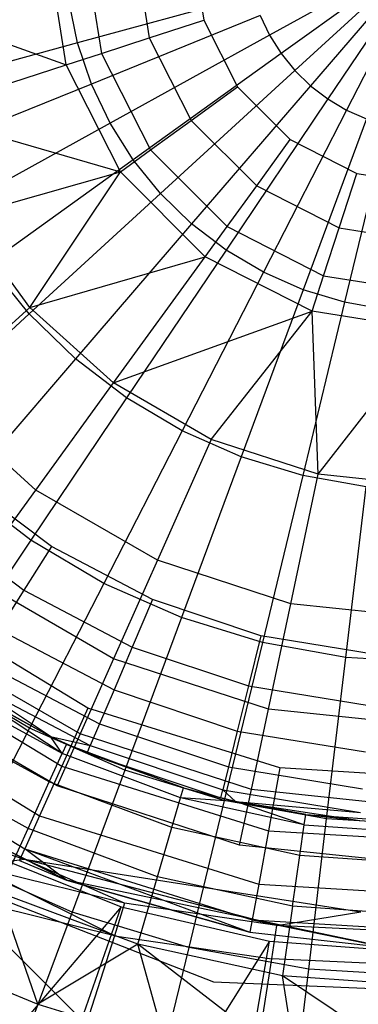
# Model space of a CAD drawing. Extents: x 4.9 to 22.3, y -20.4 to 0.
# Tile 26 of 95: x 12.826 to 13.435, y -13.578 to -11.809. Entities that reach past the tile are written whole.
import ezdxf

# ---------------------------------------------------------------- set-up
doc = ezdxf.new("R2010")
doc.units = 0
doc.header["$LTSCALE"] = 2.54
doc.layers.get('0').update_dxf_attribs({"color": 13, "linetype": 'CONTINUOUS'})

# ---------------------------------------------------------------- blocks, each defined once
blk = doc.blocks.new('AMELIA-10495_B_STL')
at = {"color": 0}
for p, q in [((12.9096, -11.8906, 21.2794), (12.8759, -11.6778, 21.2794)), ((12.9096, -11.8906, 21.2794), (12.8759, -11.6778, 21.2794)), ((12.9428, -11.6778, 21.3596), (12.9733, -11.8699, 21.3596)), ((12.9428, -11.6778, 21.3596), (12.9733, -11.8699, 21.3596)), ((13.0332, -11.6778, 21.4119), (13.0592, -11.842, 21.4119)), ((13.0332, -11.6778, 21.4119), (13.0592, -11.842, 21.4119)), ((13.1361, -11.6778, 21.4301), (13.1571, -11.8102, 21.4301)), ((13.1361, -11.6778, 21.4301), (13.1571, -11.8102, 21.4301)), ((13.5646, -11.6778, 3.0832), (13.2755, -11.8372, 3.0872)), ((13.5646, -11.6778, 3.0832), (13.2755, -11.8372, 3.0872)), ((13.5646, -11.6778, 3.0832), (13.2964, -11.8702, 3.0872)), ((13.5646, -11.6778, 3.0832), (13.2964, -11.8702, 3.0872)), ((13.5646, -11.6778, 3.0832), (13.321, -11.9006, 3.0872)), ((13.5646, -11.6778, 3.0832), (13.321, -11.9006, 3.0872)), ((13.5646, -11.6778, 3.0832), (13.3491, -11.9279, 3.0872)), ((13.5646, -11.6778, 3.0832), (13.3491, -11.9279, 3.0872)), ((13.5646, -11.6778, 3.0832), (13.3802, -11.9516, 3.0872)), ((13.5646, -11.6778, 3.0832), (13.3802, -11.9516, 3.0872)), ((13.5646, -11.6778, 3.0832), (13.4139, -11.9715, 3.0872)), ((13.5646, -11.6778, 3.0832), (13.4139, -11.9715, 3.0872)), ((12.9303, -11.8511, 3.1301), (12.9143, -11.7748, 3.1301)), ((12.9303, -11.8511, 3.1301), (12.9143, -11.7748, 3.1301)), ((13.2461, -11.7648, 3.0872), (12.9303, -11.8511, 3.1301)), ((13.2461, -11.7648, 3.0872), (12.9303, -11.8511, 3.1301)), ((12.6008, -11.7791, 20.7432), (12.9096, -11.8906, 21.2794)), ((12.6008, -11.7791, 20.7432), (12.9096, -11.8906, 21.2794)), ((13.2587, -11.8018, 3.0872), (12.9553, -11.9249, 3.1301)), ((13.2587, -11.8018, 3.0872), (12.9553, -11.9249, 3.1301)), ((13.0592, -11.842, 21.4119), (13.1571, -11.8102, 21.4301)), ((13.0592, -11.842, 21.4119), (13.1571, -11.8102, 21.4301)), ((13.1571, -11.8102, 21.4301), (13.2179, -11.9296, 21.4301)), ((13.1571, -11.8102, 21.4301), (13.2179, -11.9296, 21.4301)), ((13.2587, -11.8018, 3.0872), (13.2755, -11.8372, 3.0872)), ((13.2587, -11.8018, 3.0872), (13.2755, -11.8372, 3.0872)), ((12.9733, -11.8699, 21.3596), (13.0592, -11.842, 21.4119)), ((12.9733, -11.8699, 21.3596), (13.0592, -11.842, 21.4119)), ((13.2755, -11.8372, 3.0872), (12.9888, -11.9952, 3.1301)), ((13.2755, -11.8372, 3.0872), (12.9888, -11.9952, 3.1301)), ((13.0592, -11.842, 21.4119), (13.1347, -11.9901, 21.4119)), ((13.0592, -11.842, 21.4119), (13.1347, -11.9901, 21.4119)), ((13.2755, -11.8372, 3.0872), (13.2964, -11.8702, 3.0872)), ((13.2755, -11.8372, 3.0872), (13.2964, -11.8702, 3.0872)), ((12.9303, -11.8511, 3.1301), (12.6216, -11.9354, 3.2113)), ((12.9303, -11.8511, 3.1301), (12.6216, -11.9354, 3.2113)), ((12.9553, -11.9249, 3.1301), (12.9303, -11.8511, 3.1301)), ((12.9553, -11.9249, 3.1301), (12.9303, -11.8511, 3.1301)), ((12.9096, -11.8906, 21.2794), (12.9733, -11.8699, 21.3596)), ((12.9096, -11.8906, 21.2794), (12.9733, -11.8699, 21.3596)), ((12.9733, -11.8699, 21.3596), (13.0616, -12.0432, 21.3596)), ((12.9733, -11.8699, 21.3596), (13.0616, -12.0432, 21.3596)), ((13.2964, -11.8702, 3.0872), (13.0304, -12.0611, 3.1301)), ((13.2964, -11.8702, 3.0872), (13.0304, -12.0611, 3.1301)), ((13.2964, -11.8702, 3.0872), (13.321, -11.9006, 3.0872)), ((13.2964, -11.8702, 3.0872), (13.321, -11.9006, 3.0872)), ((12.6429, -11.9772, 20.7432), (12.9096, -11.8906, 21.2794)), ((12.6429, -11.9772, 20.7432), (12.9096, -11.8906, 21.2794)), ((13.0074, -12.0826, 21.2794), (12.9096, -11.8906, 21.2794)), ((13.0074, -12.0826, 21.2794), (12.9096, -11.8906, 21.2794)), ((13.321, -11.9006, 3.0872), (13.0794, -12.1216, 3.1301)), ((13.321, -11.9006, 3.0872), (13.0794, -12.1216, 3.1301)), ((13.321, -11.9006, 3.0872), (13.3491, -11.9279, 3.0872)), ((13.321, -11.9006, 3.0872), (13.3491, -11.9279, 3.0872)), ((12.9553, -11.9249, 3.1301), (12.6587, -12.0452, 3.2113)), ((12.9553, -11.9249, 3.1301), (12.6587, -12.0452, 3.2113)), ((12.9888, -11.9952, 3.1301), (12.9553, -11.9249, 3.1301)), ((12.9888, -11.9952, 3.1301), (12.9553, -11.9249, 3.1301)), ((13.1347, -11.9901, 21.4119), (13.2179, -11.9296, 21.4301)), ((13.1347, -11.9901, 21.4119), (13.2179, -11.9296, 21.4301)), ((13.3491, -11.9279, 3.0872), (13.1353, -12.1759, 3.1301)), ((13.3491, -11.9279, 3.0872), (13.1353, -12.1759, 3.1301)), ((13.2179, -11.9296, 21.4301), (13.3127, -12.0245, 21.4301)), ((13.2179, -11.9296, 21.4301), (13.3127, -12.0245, 21.4301)), ((13.3491, -11.9279, 3.0872), (13.3802, -11.9516, 3.0872)), ((13.3491, -11.9279, 3.0872), (13.3802, -11.9516, 3.0872)), ((13.3802, -11.9516, 3.0872), (13.1973, -12.2232, 3.1301)), ((13.3802, -11.9516, 3.0872), (13.1973, -12.2232, 3.1301)), ((13.3802, -11.9516, 3.0872), (13.4139, -11.9715, 3.0872)), ((13.3802, -11.9516, 3.0872), (13.4139, -11.9715, 3.0872)), ((13.4139, -11.9715, 3.0872), (13.2644, -12.2628, 3.1301)), ((13.4139, -11.9715, 3.0872), (13.2644, -12.2628, 3.1301)), ((13.4139, -11.9715, 3.0872), (13.4497, -11.9873, 3.0872)), ((13.4139, -11.9715, 3.0872), (13.4497, -11.9873, 3.0872)), ((12.6429, -11.9772, 20.7432), (13.0074, -12.0826, 21.2794)), ((12.6429, -11.9772, 20.7432), (13.0074, -12.0826, 21.2794)), ((13.4497, -11.9873, 3.0872), (13.3357, -12.2942, 3.1301)), ((13.4497, -11.9873, 3.0872), (13.3357, -12.2942, 3.1301)), ((12.9888, -11.9952, 3.1301), (12.7085, -12.1497, 3.2113)), ((12.9888, -11.9952, 3.1301), (12.7085, -12.1497, 3.2113)), ((13.0304, -12.0611, 3.1301), (12.9888, -11.9952, 3.1301)), ((13.0304, -12.0611, 3.1301), (12.9888, -11.9952, 3.1301)), ((13.0616, -12.0432, 21.3596), (13.1347, -11.9901, 21.4119)), ((13.0616, -12.0432, 21.3596), (13.1347, -11.9901, 21.4119)), ((13.1347, -11.9901, 21.4119), (13.2523, -12.1077, 21.4119)), ((13.1347, -11.9901, 21.4119), (13.2523, -12.1077, 21.4119)), ((13.4871, -11.9987, 3.0872), (13.4102, -12.3169, 3.1301)), ((13.4871, -11.9987, 3.0872), (13.4102, -12.3169, 3.1301)), ((13.2523, -12.1077, 21.4119), (13.3127, -12.0245, 21.4301)), ((13.2523, -12.1077, 21.4119), (13.3127, -12.0245, 21.4301)), ((13.3127, -12.0245, 21.4301), (13.4322, -12.0853, 21.4301)), ((13.3127, -12.0245, 21.4301), (13.4322, -12.0853, 21.4301)), ((13.0074, -12.0826, 21.2794), (13.0616, -12.0432, 21.3596)), ((13.0074, -12.0826, 21.2794), (13.0616, -12.0432, 21.3596)), ((13.0616, -12.0432, 21.3596), (13.1991, -12.1808, 21.3596)), ((13.0616, -12.0432, 21.3596), (13.1991, -12.1808, 21.3596)), ((13.0304, -12.0611, 3.1301), (12.7703, -12.2477, 3.2113)), ((13.0304, -12.0611, 3.1301), (12.7703, -12.2477, 3.2113)), ((13.0794, -12.1216, 3.1301), (13.0304, -12.0611, 3.1301)), ((13.0794, -12.1216, 3.1301), (13.0304, -12.0611, 3.1301)), ((12.7253, -12.1623, 20.7432), (13.0074, -12.0826, 21.2794)), ((12.7253, -12.1623, 20.7432), (13.0074, -12.0826, 21.2794)), ((12.8444, -12.3263, 20.7432), (13.0074, -12.0826, 21.2794)), ((12.8444, -12.3263, 20.7432), (13.0074, -12.0826, 21.2794)), ((13.1598, -12.235, 21.2794), (13.0074, -12.0826, 21.2794)), ((13.1598, -12.235, 21.2794), (13.0074, -12.0826, 21.2794)), ((13.4004, -12.1831, 21.4119), (13.4322, -12.0853, 21.4301)), ((13.4004, -12.1831, 21.4119), (13.4322, -12.0853, 21.4301)), ((13.4322, -12.0853, 21.4301), (13.5646, -12.1063, 21.4301)), ((13.4322, -12.0853, 21.4301), (13.5646, -12.1063, 21.4301)), ((13.1991, -12.1808, 21.3596), (13.2523, -12.1077, 21.4119)), ((13.1991, -12.1808, 21.3596), (13.2523, -12.1077, 21.4119)), ((13.2523, -12.1077, 21.4119), (13.4004, -12.1831, 21.4119)), ((13.2523, -12.1077, 21.4119), (13.4004, -12.1831, 21.4119)), ((13.0794, -12.1216, 3.1301), (12.8433, -12.3376, 3.2113)), ((13.0794, -12.1216, 3.1301), (12.8433, -12.3376, 3.2113)), ((13.1353, -12.1759, 3.1301), (13.0794, -12.1216, 3.1301)), ((13.1353, -12.1759, 3.1301), (13.0794, -12.1216, 3.1301)), ((12.8444, -12.3263, 20.7432), (12.7253, -12.1623, 20.7432)), ((12.8444, -12.3263, 20.7432), (12.7253, -12.1623, 20.7432)), ((13.1353, -12.1759, 3.1301), (12.9264, -12.4183, 3.2113)), ((13.1353, -12.1759, 3.1301), (12.9264, -12.4183, 3.2113)), ((13.1973, -12.2232, 3.1301), (13.1353, -12.1759, 3.1301)), ((13.1973, -12.2232, 3.1301), (13.1353, -12.1759, 3.1301)), ((13.1598, -12.235, 21.2794), (13.1991, -12.1808, 21.3596)), ((13.1598, -12.235, 21.2794), (13.1991, -12.1808, 21.3596)), ((13.1991, -12.1808, 21.3596), (13.3725, -12.2691, 21.3596)), ((13.1991, -12.1808, 21.3596), (13.3725, -12.2691, 21.3596)), ((13.3725, -12.2691, 21.3596), (13.4004, -12.1831, 21.4119)), ((13.3725, -12.2691, 21.3596), (13.4004, -12.1831, 21.4119)), ((13.4004, -12.1831, 21.4119), (13.5646, -12.2092, 21.4119)), ((13.4004, -12.1831, 21.4119), (13.5646, -12.2092, 21.4119)), ((12.8444, -12.3263, 20.7432), (13.1598, -12.235, 21.2794)), ((12.8444, -12.3263, 20.7432), (13.1598, -12.235, 21.2794)), ((12.995, -12.4618, 20.7432), (13.1598, -12.235, 21.2794)), ((12.995, -12.4618, 20.7432), (13.1598, -12.235, 21.2794)), ((13.1973, -12.2232, 3.1301), (13.0185, -12.4886, 3.2113)), ((13.1973, -12.2232, 3.1301), (13.0185, -12.4886, 3.2113)), ((13.3518, -12.3328, 21.2794), (13.1598, -12.235, 21.2794)), ((13.3518, -12.3328, 21.2794), (13.1598, -12.235, 21.2794)), ((13.2644, -12.2628, 3.1301), (13.1973, -12.2232, 3.1301)), ((13.2644, -12.2628, 3.1301), (13.1973, -12.2232, 3.1301)), ((12.8433, -12.3376, 3.2113), (12.7703, -12.2477, 3.2113)), ((12.8433, -12.3376, 3.2113), (12.7703, -12.2477, 3.2113)), ((13.2644, -12.2628, 3.1301), (13.1182, -12.5475, 3.2113)), ((13.2644, -12.2628, 3.1301), (13.1182, -12.5475, 3.2113)), ((13.3357, -12.2942, 3.1301), (13.2644, -12.2628, 3.1301)), ((13.3357, -12.2942, 3.1301), (13.2644, -12.2628, 3.1301)), ((13.3518, -12.3328, 21.2794), (13.3725, -12.2691, 21.3596)), ((13.3518, -12.3328, 21.2794), (13.3725, -12.2691, 21.3596)), ((13.3725, -12.2691, 21.3596), (13.5646, -12.2995, 21.3596)), ((13.3725, -12.2691, 21.3596), (13.5646, -12.2995, 21.3596)), ((13.3357, -12.2942, 3.1301), (13.2242, -12.5942, 3.2113)), ((13.3357, -12.2942, 3.1301), (13.2242, -12.5942, 3.2113)), ((13.4102, -12.3169, 3.1301), (13.3357, -12.2942, 3.1301)), ((13.4102, -12.3169, 3.1301), (13.3357, -12.2942, 3.1301)), ((13.4102, -12.3169, 3.1301), (13.335, -12.628, 3.2113)), ((13.4102, -12.3169, 3.1301), (13.335, -12.628, 3.2113)), ((13.4869, -12.3307, 3.1301), (13.4102, -12.3169, 3.1301)), ((13.4869, -12.3307, 3.1301), (13.4102, -12.3169, 3.1301)), ((12.8433, -12.3376, 3.2113), (12.6159, -12.5457, 3.3297)), ((12.8433, -12.3376, 3.2113), (12.6159, -12.5457, 3.3297)), ((12.6678, -12.4853, 20.1867), (12.8444, -12.3263, 20.7432)), ((12.6678, -12.4853, 20.1867), (12.8444, -12.3263, 20.7432)), ((12.9264, -12.4183, 3.2113), (12.8433, -12.3376, 3.2113)), ((12.9264, -12.4183, 3.2113), (12.8433, -12.3376, 3.2113)), ((12.995, -12.4618, 20.7432), (12.8444, -12.3263, 20.7432)), ((12.995, -12.4618, 20.7432), (12.8444, -12.3263, 20.7432)), ((12.995, -12.4618, 20.7432), (13.3518, -12.3328, 21.2794)), ((12.995, -12.4618, 20.7432), (13.3518, -12.3328, 21.2794)), ((13.1704, -12.5631, 20.7432), (13.3518, -12.3328, 21.2794)), ((13.1704, -12.5631, 20.7432), (13.3518, -12.3328, 21.2794)), ((13.3631, -12.6257, 20.7432), (13.3518, -12.3328, 21.2794)), ((13.3631, -12.6257, 20.7432), (13.3518, -12.3328, 21.2794)), ((13.5646, -12.3665, 21.2794), (13.3518, -12.3328, 21.2794)), ((13.5646, -12.3665, 21.2794), (13.3518, -12.3328, 21.2794)), ((13.3631, -12.6257, 20.7432), (13.5646, -12.3665, 21.2794)), ((13.3631, -12.6257, 20.7432), (13.5646, -12.3665, 21.2794)), ((12.9264, -12.4183, 3.2113), (12.7252, -12.6518, 3.3297)), ((12.9264, -12.4183, 3.2113), (12.7252, -12.6518, 3.3297)), ((13.0185, -12.4886, 3.2113), (12.9264, -12.4183, 3.2113)), ((13.0185, -12.4886, 3.2113), (12.9264, -12.4183, 3.2113)), ((12.8553, -12.6541, 20.1867), (12.995, -12.4618, 20.7432)), ((12.8553, -12.6541, 20.1867), (12.995, -12.4618, 20.7432)), ((13.1704, -12.5631, 20.7432), (12.995, -12.4618, 20.7432)), ((13.1704, -12.5631, 20.7432), (12.995, -12.4618, 20.7432)), ((12.8553, -12.6541, 20.1867), (12.6678, -12.4853, 20.1867)), ((12.8553, -12.6541, 20.1867), (12.6678, -12.4853, 20.1867)), ((13.0185, -12.4886, 3.2113), (12.8463, -12.7443, 3.3297)), ((13.0185, -12.4886, 3.2113), (12.8463, -12.7443, 3.3297)), ((13.1182, -12.5475, 3.2113), (13.0185, -12.4886, 3.2113)), ((13.1182, -12.5475, 3.2113), (13.0185, -12.4886, 3.2113)), ((13.1182, -12.5475, 3.2113), (12.9775, -12.8217, 3.3297)), ((13.1182, -12.5475, 3.2113), (12.9775, -12.8217, 3.3297)), ((13.2242, -12.5942, 3.2113), (13.1182, -12.5475, 3.2113)), ((13.2242, -12.5942, 3.2113), (13.1182, -12.5475, 3.2113)), ((13.1704, -12.5631, 20.7432), (13.0738, -12.7802, 20.1867)), ((13.1704, -12.5631, 20.7432), (13.0738, -12.7802, 20.1867)), ((13.3631, -12.6257, 20.7432), (13.1704, -12.5631, 20.7432)), ((13.3631, -12.6257, 20.7432), (13.1704, -12.5631, 20.7432)), ((13.2242, -12.5942, 3.2113), (13.1169, -12.8832, 3.3297)), ((13.2242, -12.5942, 3.2113), (13.1169, -12.8832, 3.3297)), ((13.335, -12.628, 3.2113), (13.2242, -12.5942, 3.2113)), ((13.335, -12.628, 3.2113), (13.2242, -12.5942, 3.2113)), ((13.3137, -12.8582, 20.1867), (13.3631, -12.6257, 20.7432)), ((13.3137, -12.8582, 20.1867), (13.3631, -12.6257, 20.7432)), ((13.5646, -12.6469, 20.7432), (13.3631, -12.6257, 20.7432)), ((13.5646, -12.6469, 20.7432), (13.3631, -12.6257, 20.7432)), ((12.8832, -12.7554, 10.8631), (12.7191, -12.6321, 10.8631)), ((12.8832, -12.7554, 10.8631), (12.7191, -12.6321, 10.8631)), ((13.335, -12.628, 3.2113), (13.2626, -12.9277, 3.3297)), ((13.335, -12.628, 3.2113), (13.2626, -12.9277, 3.3297)), ((13.449, -12.6485, 3.2113), (13.335, -12.628, 3.2113)), ((13.449, -12.6485, 3.2113), (13.335, -12.628, 3.2113)), ((12.8463, -12.7443, 3.3297), (12.7252, -12.6518, 3.3297)), ((12.8463, -12.7443, 3.3297), (12.7252, -12.6518, 3.3297)), ((12.7416, -12.8106, 19.6133), (12.8553, -12.6541, 20.1867)), ((12.7416, -12.8106, 19.6133), (12.8553, -12.6541, 20.1867)), ((13.0738, -12.7802, 20.1867), (12.8553, -12.6541, 20.1867)), ((13.0738, -12.7802, 20.1867), (12.8553, -12.6541, 20.1867)), ((13.4125, -12.9546, 3.3297), (13.449, -12.6485, 3.2113)), ((13.4125, -12.9546, 3.3297), (13.449, -12.6485, 3.2113)), ((12.6577, -12.7015, 10.8484), (12.8336, -12.8337, 10.8484)), ((12.6577, -12.7015, 10.8484), (12.8336, -12.8337, 10.8484)), ((12.8463, -12.7443, 3.3297), (12.6831, -12.9866, 3.4836)), ((12.8463, -12.7443, 3.3297), (12.6831, -12.9866, 3.4836)), ((12.9775, -12.8217, 3.3297), (12.8463, -12.7443, 3.3297)), ((12.9775, -12.8217, 3.3297), (12.8463, -12.7443, 3.3297)), ((12.8832, -12.7554, 10.8631), (12.8336, -12.8337, 10.8484)), ((12.8832, -12.7554, 10.8631), (12.8336, -12.8337, 10.8484)), ((13.0649, -12.8507, 10.8631), (12.8832, -12.7554, 10.8631)), ((13.0649, -12.8507, 10.8631), (12.8832, -12.7554, 10.8631)), ((13.0738, -12.7802, 20.1867), (12.9951, -12.957, 19.6133)), ((13.0738, -12.7802, 20.1867), (12.9951, -12.957, 19.6133)), ((13.3137, -12.8582, 20.1867), (13.0738, -12.7802, 20.1867)), ((13.3137, -12.8582, 20.1867), (13.0738, -12.7802, 20.1867)), ((12.9951, -12.957, 19.6133), (12.7416, -12.8106, 19.6133)), ((12.9951, -12.957, 19.6133), (12.7416, -12.8106, 19.6133)), ((12.8336, -12.8337, 10.8484), (12.7889, -12.9044, 10.8058)), ((12.8336, -12.8337, 10.8484), (12.7889, -12.9044, 10.8058)), ((12.8336, -12.8337, 10.8484), (13.0285, -12.936, 10.8484)), ((12.8336, -12.8337, 10.8484), (13.0285, -12.936, 10.8484)), ((12.9775, -12.8217, 3.3297), (12.8441, -13.0817, 3.4836)), ((12.9775, -12.8217, 3.3297), (12.8441, -13.0817, 3.4836)), ((13.1169, -12.8832, 3.3297), (12.9775, -12.8217, 3.3297)), ((13.1169, -12.8832, 3.3297), (12.9775, -12.8217, 3.3297)), ((13.0649, -12.8507, 10.8631), (13.0285, -12.936, 10.8484)), ((13.0649, -12.8507, 10.8631), (13.0285, -12.936, 10.8484)), ((13.2595, -12.9157, 10.8631), (13.0649, -12.8507, 10.8631)), ((13.2595, -12.9157, 10.8631), (13.0649, -12.8507, 10.8631)), ((12.949, -13.0456, 0.2301), (12.6395, -12.8585, 0.2301)), ((12.949, -13.0456, 0.2301), (12.6395, -12.8585, 0.2301)), ((13.2735, -13.0474, 19.6133), (13.3137, -12.8582, 20.1867)), ((13.2735, -13.0474, 19.6133), (13.3137, -12.8582, 20.1867)), ((13.5646, -12.8846, 20.1867), (13.3137, -12.8582, 20.1867)), ((13.5646, -12.8846, 20.1867), (13.3137, -12.8582, 20.1867)), ((13.1169, -12.8832, 3.3297), (13.0152, -13.157, 3.4836)), ((13.1169, -12.8832, 3.3297), (13.0152, -13.157, 3.4836)), ((13.2626, -12.9277, 3.3297), (13.1169, -12.8832, 3.3297)), ((13.2626, -12.9277, 3.3297), (13.1169, -12.8832, 3.3297)), ((12.7889, -12.9044, 10.8058), (12.9958, -13.013, 10.8058)), ((12.7889, -12.9044, 10.8058), (12.9958, -13.013, 10.8058)), ((13.2595, -12.9157, 10.8631), (13.2373, -13.0057, 10.8484)), ((13.2595, -12.9157, 10.8631), (13.2373, -13.0057, 10.8484)), ((13.462, -12.9486, 10.8631), (13.2595, -12.9157, 10.8631)), ((13.462, -12.9486, 10.8631), (13.2595, -12.9157, 10.8631)), ((12.9349, -13.0922, 19.0266), (12.6546, -12.9303, 19.0266)), ((12.9349, -13.0922, 19.0266), (12.6546, -12.9303, 19.0266)), ((13.0285, -12.936, 10.8484), (12.9958, -13.013, 10.8058)), ((13.0285, -12.936, 10.8484), (12.9958, -13.013, 10.8058)), ((13.0285, -12.936, 10.8484), (13.2373, -13.0057, 10.8484)), ((13.0285, -12.936, 10.8484), (13.2373, -13.0057, 10.8484)), ((13.2626, -12.9277, 3.3297), (13.194, -13.2116, 3.4836)), ((13.2626, -12.9277, 3.3297), (13.194, -13.2116, 3.4836)), ((13.4125, -12.9546, 3.3297), (13.2626, -12.9277, 3.3297)), ((13.4125, -12.9546, 3.3297), (13.2626, -12.9277, 3.3297)), ((12.5687, -12.9489, 0.2529), (12.9019, -13.1503, 0.2529)), ((12.5687, -12.9489, 0.2529), (12.9019, -13.1503, 0.2529)), ((12.7535, -12.9605, 10.7394), (12.9697, -13.074, 10.7394)), ((12.7535, -12.9605, 10.7394), (12.9697, -13.074, 10.7394)), ((12.9951, -12.957, 19.6133), (12.9349, -13.0922, 19.0266)), ((12.9951, -12.957, 19.6133), (12.9349, -13.0922, 19.0266)), ((13.2735, -13.0474, 19.6133), (12.9951, -12.957, 19.6133)), ((13.2735, -13.0474, 19.6133), (12.9951, -12.957, 19.6133)), ((13.378, -13.2447, 3.4836), (13.4125, -12.9546, 3.3297)), ((13.378, -13.2447, 3.4836), (13.4125, -12.9546, 3.3297)), ((13.5646, -12.9636, 3.3297), (13.4125, -12.9546, 3.3297)), ((13.5646, -12.9636, 3.3297), (13.4125, -12.9546, 3.3297)), ((12.8441, -13.0817, 3.4836), (12.6831, -12.9866, 3.4836)), ((12.8441, -13.0817, 3.4836), (12.6831, -12.9866, 3.4836)), ((12.8813, -13.0968, 10.5631), (12.7307, -12.9965, 10.6558)), ((12.7307, -12.9965, 10.6558), (12.953, -13.1132, 10.6558)), ((12.8813, -13.0968, 10.5631), (12.7307, -12.9965, 10.6558)), ((12.7307, -12.9965, 10.6558), (12.953, -13.1132, 10.6558)), ((12.8935, -13.1851, 18.4301), (12.5948, -13.0126, 18.4301)), ((12.8935, -13.1851, 18.4301), (12.5948, -13.0126, 18.4301)), ((12.9026, -13.1274, 9.4644), (12.7131, -13.0027, 9.7505)), ((12.7131, -13.0027, 9.7505), (12.8813, -13.0968, 9.7505)), ((12.9026, -13.1274, 9.4644), (12.7131, -13.0027, 9.7505)), ((12.7131, -13.0027, 9.7505), (12.8813, -13.0968, 9.7505)), ((12.8813, -13.0968, 9.7505), (12.7228, -13.0089, 10.5631)), ((12.7228, -13.0089, 10.5631), (12.8813, -13.0968, 10.5631)), ((12.8813, -13.0968, 9.7505), (12.7228, -13.0089, 10.5631)), ((12.7228, -13.0089, 10.5631), (12.8813, -13.0968, 10.5631)), ((12.9958, -13.013, 10.8058), (12.9697, -13.074, 10.7394)), ((12.9958, -13.013, 10.8058), (12.9697, -13.074, 10.7394)), ((12.9958, -13.013, 10.8058), (13.2173, -13.0869, 10.8058)), ((12.9958, -13.013, 10.8058), (13.2173, -13.0869, 10.8058)), ((13.2373, -13.0057, 10.8484), (13.2173, -13.0869, 10.8058)), ((13.2373, -13.0057, 10.8484), (13.2173, -13.0869, 10.8058)), ((13.2373, -13.0057, 10.8484), (13.4546, -13.041, 10.8484)), ((13.2373, -13.0057, 10.8484), (13.4546, -13.041, 10.8484)), ((12.5087, -13.0255, 0.318), (12.8619, -13.239, 0.318)), ((12.5087, -13.0255, 0.318), (12.8619, -13.239, 0.318)), ((12.9026, -13.1274, 9.4644), (12.703, -13.0185, 9.4644)), ((12.9026, -13.1274, 9.4644), (12.703, -13.0185, 9.4644)), ((12.949, -13.0456, 0.2301), (12.9019, -13.1503, 0.2529)), ((12.949, -13.0456, 0.2301), (12.9019, -13.1503, 0.2529)), ((13.2942, -13.1532, 0.2301), (12.949, -13.0456, 0.2301)), ((13.2942, -13.1532, 0.2301), (12.949, -13.0456, 0.2301)), ((13.2427, -13.1922, 19.0266), (13.2735, -13.0474, 19.6133)), ((13.2427, -13.1922, 19.0266), (13.2735, -13.0474, 19.6133)), ((13.5646, -13.078, 19.6133), (13.2735, -13.0474, 19.6133)), ((13.5646, -13.078, 19.6133), (13.2735, -13.0474, 19.6133)), ((12.8794, -13.1781, 9.1831), (12.6729, -13.0654, 9.1831)), ((12.8794, -13.1781, 9.1831), (12.6729, -13.0654, 9.1831)), ((12.4686, -13.0767, 0.4153), (12.8353, -13.2984, 0.4153)), ((12.4686, -13.0767, 0.4153), (12.8353, -13.2984, 0.4153)), ((12.8441, -13.0817, 3.4836), (12.7199, -13.3236, 3.6709)), ((12.8441, -13.0817, 3.4836), (12.7199, -13.3236, 3.6709)), ((13.0152, -13.157, 3.4836), (12.8441, -13.0817, 3.4836)), ((13.0152, -13.157, 3.4836), (12.8441, -13.0817, 3.4836)), ((12.9697, -13.074, 10.7394), (12.953, -13.1132, 10.6558)), ((12.9697, -13.074, 10.7394), (12.953, -13.1132, 10.6558)), ((12.9697, -13.074, 10.7394), (13.2014, -13.1514, 10.7394)), ((12.9697, -13.074, 10.7394), (13.2014, -13.1514, 10.7394)), ((12.8813, -13.0968, 9.7505), (12.9103, -13.1104, 9.7505)), ((12.9026, -13.1274, 9.4644), (12.8813, -13.0968, 9.7505)), ((12.9026, -13.1274, 9.4644), (12.8813, -13.0968, 9.7505)), ((12.9103, -13.1104, 9.7505), (12.8813, -13.0968, 10.5631)), ((12.8813, -13.0968, 10.5631), (12.9473, -13.1267, 10.5631)), ((12.9103, -13.1104, 9.7505), (12.8813, -13.0968, 10.5631)), ((12.8813, -13.0968, 9.7505), (12.9103, -13.1104, 9.7505)), ((12.8813, -13.0968, 9.7505), (12.8813, -13.0968, 10.5631)), ((12.8813, -13.0968, 9.7505), (12.8813, -13.0968, 10.5631)), ((12.8813, -13.0968, 10.5631), (12.9473, -13.1267, 10.5631)), ((12.8813, -13.0968, 10.5631), (12.953, -13.1132, 10.6558)), ((12.8813, -13.0968, 10.5631), (12.953, -13.1132, 10.6558)), ((12.9349, -13.0922, 19.0266), (12.8935, -13.1851, 18.4301)), ((12.9349, -13.0922, 19.0266), (12.8935, -13.1851, 18.4301)), ((13.2427, -13.1922, 19.0266), (12.9349, -13.0922, 19.0266)), ((13.2427, -13.1922, 19.0266), (12.9349, -13.0922, 19.0266)), ((13.2173, -13.0869, 10.8058), (13.2014, -13.1514, 10.7394)), ((13.2173, -13.0869, 10.8058), (13.2014, -13.1514, 10.7394)), ((13.2173, -13.0869, 10.8058), (13.4478, -13.1244, 10.8058)), ((13.2173, -13.0869, 10.8058), (13.4478, -13.1244, 10.8058)), ((12.9103, -13.1104, 9.7505), (12.9026, -13.1274, 9.4644)), ((12.9103, -13.1104, 9.7505), (12.9026, -13.1274, 9.4644)), ((12.9103, -13.1104, 9.7505), (13.1209, -13.189, 9.7505)), ((12.9103, -13.1104, 9.7505), (13.1209, -13.189, 9.7505)), ((12.9103, -13.1104, 9.7505), (12.9473, -13.1267, 10.5631)), ((12.9103, -13.1104, 9.7505), (12.9473, -13.1267, 10.5631)), ((12.9473, -13.1267, 10.5631), (12.953, -13.1132, 10.6558)), ((12.9473, -13.1267, 10.5631), (12.953, -13.1132, 10.6558)), ((12.953, -13.1132, 10.6558), (13.1912, -13.1927, 10.6558)), ((12.953, -13.1132, 10.6558), (13.1912, -13.1927, 10.6558)), ((12.8794, -13.1781, 9.1831), (12.9026, -13.1274, 9.4644)), ((12.8794, -13.1781, 9.1831), (12.9026, -13.1274, 9.4644)), ((13.1156, -13.2069, 9.4644), (12.9026, -13.1274, 9.4644)), ((13.1156, -13.2069, 9.4644), (12.9026, -13.1274, 9.4644)), ((13.1209, -13.189, 9.7505), (12.9473, -13.1267, 10.5631)), ((12.9473, -13.1267, 10.5631), (13.1877, -13.207, 10.5631)), ((13.1209, -13.189, 9.7505), (12.9473, -13.1267, 10.5631)), ((12.9473, -13.1267, 10.5631), (13.1877, -13.207, 10.5631)), ((12.8413, -13.2617, 8.9114), (12.6232, -13.1426, 8.9114)), ((12.8413, -13.2617, 8.9114), (12.6232, -13.1426, 8.9114)), ((12.9019, -13.1503, 0.2529), (12.8619, -13.239, 0.318)), ((12.9019, -13.1503, 0.2529), (12.8619, -13.239, 0.318)), ((12.9019, -13.1503, 0.2529), (13.2735, -13.2661, 0.2529)), ((12.9019, -13.1503, 0.2529), (13.2735, -13.2661, 0.2529)), ((13.0152, -13.157, 3.4836), (12.9205, -13.412, 3.6709)), ((13.0152, -13.157, 3.4836), (12.9205, -13.412, 3.6709)), ((13.194, -13.2116, 3.4836), (13.0152, -13.157, 3.4836)), ((13.194, -13.2116, 3.4836), (13.0152, -13.157, 3.4836)), ((13.2014, -13.1514, 10.7394), (13.1912, -13.1927, 10.6558)), ((13.2014, -13.1514, 10.7394), (13.1912, -13.1927, 10.6558)), ((13.2014, -13.1514, 10.7394), (13.4425, -13.1905, 10.7394)), ((13.2014, -13.1514, 10.7394), (13.4425, -13.1905, 10.7394)), ((13.2942, -13.1532, 0.2301), (13.2735, -13.2661, 0.2529)), ((13.2942, -13.1532, 0.2301), (13.2735, -13.2661, 0.2529)), ((13.6552, -13.175, 0.2301), (13.2942, -13.1532, 0.2301)), ((13.6552, -13.175, 0.2301), (13.2942, -13.1532, 0.2301)), ((12.8413, -13.2617, 8.9114), (12.8794, -13.1781, 9.1831)), ((12.8413, -13.2617, 8.9114), (12.8794, -13.1781, 9.1831)), ((13.0999, -13.2604, 9.1831), (12.8794, -13.1781, 9.1831)), ((13.0999, -13.2604, 9.1831), (12.8794, -13.1781, 9.1831)), ((13.2216, -13.2917, 18.4301), (12.8935, -13.1851, 18.4301)), ((13.2216, -13.2917, 18.4301), (12.8935, -13.1851, 18.4301)), ((13.1156, -13.2069, 9.4644), (13.1209, -13.189, 9.7505)), ((13.1156, -13.2069, 9.4644), (13.1209, -13.189, 9.7505)), ((13.1209, -13.189, 9.7505), (13.2142, -13.2133, 9.7505)), ((13.1209, -13.189, 9.7505), (13.2142, -13.2133, 9.7505)), ((13.1209, -13.189, 9.7505), (13.1877, -13.207, 10.5631)), ((13.1209, -13.189, 9.7505), (13.1877, -13.207, 10.5631)), ((13.2216, -13.2917, 18.4301), (13.2427, -13.1922, 19.0266)), ((13.2216, -13.2917, 18.4301), (13.2427, -13.1922, 19.0266)), ((13.5646, -13.226, 19.0266), (13.2427, -13.1922, 19.0266)), ((13.5646, -13.226, 19.0266), (13.2427, -13.1922, 19.0266)), ((12.5032, -13.2047, 18.4301), (12.8342, -13.3171, 18.4301)), ((12.5032, -13.2047, 18.4301), (12.8342, -13.3171, 18.4301)), ((12.9103, -13.3546, 1.9301), (12.6022, -13.1988, 1.9301)), ((12.9103, -13.3546, 1.9301), (12.6022, -13.1988, 1.9301)), ((12.6082, -13.2026, 1.5088), (12.9103, -13.3546, 0.5301)), ((12.6082, -13.2026, 1.5088), (12.9103, -13.3546, 0.5301)), ((12.6082, -13.2027, 1.6268), (12.9103, -13.3546, 1.9301)), ((12.6082, -13.2027, 1.6268), (12.9103, -13.3546, 1.9301)), ((13.0999, -13.2604, 9.1831), (13.1156, -13.2069, 9.4644)), ((13.0999, -13.2604, 9.1831), (13.1156, -13.2069, 9.4644)), ((13.2142, -13.2133, 9.7505), (13.1156, -13.2069, 9.4644)), ((13.2142, -13.2133, 9.7505), (13.1156, -13.2069, 9.4644)), ((13.3378, -13.2552, 9.4644), (13.1156, -13.2069, 9.4644)), ((13.3378, -13.2552, 9.4644), (13.1156, -13.2069, 9.4644)), ((13.1877, -13.207, 10.5631), (13.1912, -13.1927, 10.6558)), ((13.1877, -13.207, 10.5631), (13.1912, -13.1927, 10.6558)), ((13.2142, -13.2133, 9.7505), (13.1877, -13.207, 10.5631)), ((13.1877, -13.207, 10.5631), (13.2142, -13.2133, 10.5631)), ((13.2142, -13.2133, 9.7505), (13.1877, -13.207, 10.5631)), ((13.1877, -13.207, 10.5631), (13.2142, -13.2133, 10.5631)), ((13.2142, -13.2133, 10.5631), (13.1912, -13.1927, 10.6558)), ((13.1912, -13.1927, 10.6558), (13.4391, -13.233, 10.6558)), ((13.2142, -13.2133, 10.5631), (13.1912, -13.1927, 10.6558)), ((13.1912, -13.1927, 10.6558), (13.4391, -13.233, 10.6558)), ((13.194, -13.2116, 3.4836), (13.1301, -13.476, 3.6709)), ((13.194, -13.2116, 3.4836), (13.1301, -13.476, 3.6709)), ((13.378, -13.2447, 3.4836), (13.194, -13.2116, 3.4836)), ((13.378, -13.2447, 3.4836), (13.194, -13.2116, 3.4836)), ((13.3378, -13.2552, 9.4644), (13.2142, -13.2133, 9.7505)), ((13.2142, -13.2133, 9.7505), (13.3405, -13.2367, 9.7505)), ((13.3378, -13.2552, 9.4644), (13.2142, -13.2133, 9.7505)), ((13.3405, -13.2367, 9.7505), (13.2142, -13.2133, 10.5631)), ((13.2142, -13.2133, 10.5631), (13.4379, -13.2476, 10.5631)), ((13.3405, -13.2367, 9.7505), (13.2142, -13.2133, 10.5631)), ((13.2142, -13.2133, 9.7505), (13.3405, -13.2367, 9.7505)), ((13.2142, -13.2133, 9.7505), (13.2142, -13.2133, 10.5631)), ((13.2142, -13.2133, 9.7505), (13.2142, -13.2133, 10.5631)), ((13.2142, -13.2133, 10.5631), (13.4379, -13.2476, 10.5631)), ((13.2142, -13.2133, 10.5631), (13.4391, -13.233, 10.6558)), ((13.2142, -13.2133, 10.5631), (13.4391, -13.233, 10.6558)), ((12.8619, -13.239, 0.318), (12.8353, -13.2984, 0.4153)), ((12.8619, -13.239, 0.318), (12.8353, -13.2984, 0.4153)), ((12.8619, -13.239, 0.318), (13.256, -13.3618, 0.318)), ((12.8619, -13.239, 0.318), (13.256, -13.3618, 0.318)), ((13.3378, -13.2552, 9.4644), (13.3405, -13.2367, 9.7505)), ((13.3378, -13.2552, 9.4644), (13.3405, -13.2367, 9.7505)), ((13.3405, -13.2367, 9.7505), (13.5646, -13.2528, 9.7505)), ((13.3405, -13.2367, 9.7505), (13.5646, -13.2528, 9.7505)), ((13.3405, -13.2367, 9.7505), (13.4379, -13.2476, 10.5631)), ((13.3405, -13.2367, 9.7505), (13.4379, -13.2476, 10.5631)), ((13.3458, -13.5148, 3.6709), (13.378, -13.2447, 3.4836)), ((13.3458, -13.5148, 3.6709), (13.378, -13.2447, 3.4836)), ((13.5646, -13.2558, 3.4836), (13.378, -13.2447, 3.4836)), ((13.5646, -13.2558, 3.4836), (13.378, -13.2447, 3.4836)), ((12.7887, -13.3767, 8.654), (12.8413, -13.2617, 8.9114)), ((12.7887, -13.3767, 8.654), (12.8413, -13.2617, 8.9114)), ((13.074, -13.3485, 8.9114), (12.8413, -13.2617, 8.9114)), ((13.074, -13.3485, 8.9114), (12.8413, -13.2617, 8.9114)), ((13.074, -13.3485, 8.9114), (13.0999, -13.2604, 9.1831)), ((13.074, -13.3485, 8.9114), (13.0999, -13.2604, 9.1831)), ((13.3299, -13.3104, 9.1831), (13.0999, -13.2604, 9.1831)), ((13.3299, -13.3104, 9.1831), (13.0999, -13.2604, 9.1831)), ((13.3299, -13.3104, 9.1831), (13.3378, -13.2552, 9.4644)), ((13.3299, -13.3104, 9.1831), (13.3378, -13.2552, 9.4644)), ((13.3378, -13.2552, 9.4644), (13.5646, -13.2714, 9.4644)), ((13.3378, -13.2552, 9.4644), (13.5646, -13.2714, 9.4644)), ((13.2735, -13.2661, 0.2529), (13.256, -13.3618, 0.318)), ((13.2735, -13.2661, 0.2529), (13.256, -13.3618, 0.318)), ((13.2735, -13.2661, 0.2529), (13.6621, -13.2896, 0.2529)), ((13.2735, -13.2661, 0.2529), (13.6621, -13.2896, 0.2529)), ((12.8259, -13.3192, 0.5301), (12.8353, -13.2984, 0.4153)), ((12.8259, -13.3192, 0.5301), (12.8353, -13.2984, 0.4153)), ((12.9103, -13.3546, 0.5301), (12.8353, -13.2984, 0.4153)), ((12.8353, -13.2984, 0.4153), (13.2402, -13.4483, 0.5301)), ((12.8353, -13.2984, 0.4153), (13.2402, -13.4483, 0.5301)), ((12.8353, -13.2984, 0.4153), (13.2443, -13.4258, 0.4153)), ((12.9103, -13.3546, 0.5301), (12.8353, -13.2984, 0.4153)), ((12.8353, -13.2984, 0.4153), (13.2443, -13.4258, 0.4153)), ((13.5646, -13.3278, 18.4301), (13.2216, -13.2917, 18.4301)), ((13.5646, -13.3278, 18.4301), (13.2216, -13.2917, 18.4301)), ((12.592, -13.31, 10.1301), (13.1747, -13.5373, 10.1301)), ((12.592, -13.31, 12.7301), (13.1747, -13.5373, 12.7301)), ((12.592, -13.31, 10.1301), (13.1747, -13.5373, 10.1301)), ((12.592, -13.31, 12.7301), (13.1747, -13.5373, 12.7301)), ((12.7518, -13.3, 1.9301), (13.0087, -13.4028, 1.9301)), ((13.3168, -13.4013, 8.9114), (13.3299, -13.3104, 9.1831)), ((13.3168, -13.4013, 8.9114), (13.3299, -13.3104, 9.1831)), ((13.5646, -13.3272, 9.1831), (13.3299, -13.3104, 9.1831)), ((13.5646, -13.3272, 9.1831), (13.3299, -13.3104, 9.1831)), ((12.9205, -13.412, 3.6709), (12.7199, -13.3236, 3.6709)), ((12.9205, -13.412, 3.6709), (12.7199, -13.3236, 3.6709)), ((12.745, -13.3296, 18.2897), (12.8342, -13.3171, 18.4301)), ((12.745, -13.3296, 18.2897), (12.8342, -13.3171, 18.4301)), ((12.9964, -13.4545, 18.1853), (12.745, -13.3296, 18.2897)), ((12.9964, -13.4545, 18.1853), (12.745, -13.3296, 18.2897)), ((13.0149, -13.3961, 18.2897), (12.745, -13.3296, 18.2897)), ((13.0149, -13.3961, 18.2897), (12.745, -13.3296, 18.2897)), ((12.8259, -13.3192, 0.5301), (12.9103, -13.3546, 0.5301)), ((12.8259, -13.3192, 0.5301), (12.9103, -13.3546, 0.5301)), ((12.8342, -13.3171, 18.4301), (13.4394, -13.4115, 18.4301)), ((13.0149, -13.3961, 18.2897), (12.8342, -13.3171, 18.4301)), ((13.0149, -13.3961, 18.2897), (12.8342, -13.3171, 18.4301)), ((13.2888, -13.436, 18.2897), (12.8342, -13.3171, 18.4301)), ((13.2888, -13.436, 18.2897), (12.8342, -13.3171, 18.4301)), ((12.8342, -13.3171, 18.4301), (13.4394, -13.4115, 18.4301)), ((13.0384, -13.4698, 8.654), (13.074, -13.3485, 8.9114)), ((13.0384, -13.4698, 8.654), (13.074, -13.3485, 8.9114)), ((13.3168, -13.4013, 8.9114), (13.074, -13.3485, 8.9114)), ((13.3168, -13.4013, 8.9114), (13.074, -13.3485, 8.9114)), ((12.9103, -13.3546, 0.5301), (12.9103, -13.3546, 1.9301)), ((12.9103, -13.3546, 0.5301), (12.9103, -13.3546, 1.9301)), ((12.9103, -13.3546, 0.5301), (13.2402, -13.4483, 0.5301)), ((13.2402, -13.4483, 0.5301), (12.9103, -13.3546, 1.9301)), ((13.2402, -13.4483, 0.5301), (12.9103, -13.3546, 1.9301)), ((13.4902, -13.4762, 1.9301), (12.9103, -13.3546, 1.9301)), ((12.9103, -13.3546, 0.5301), (13.2402, -13.4483, 0.5301)), ((13.4902, -13.4762, 1.9301), (12.9103, -13.3546, 1.9301)), ((13.256, -13.3618, 0.318), (13.2443, -13.4258, 0.4153)), ((13.256, -13.3618, 0.318), (13.2443, -13.4258, 0.4153)), ((13.256, -13.3618, 0.318), (13.668, -13.3868, 0.318)), ((13.256, -13.3618, 0.318), (13.668, -13.3868, 0.318)), ((12.946, -13.6133, 18.0254), (12.7174, -13.3856, 18.1853)), ((12.946, -13.6133, 18.0254), (12.7174, -13.3856, 18.1853)), ((12.9964, -13.4545, 18.1853), (12.7174, -13.3856, 18.1853)), ((12.9964, -13.4545, 18.1853), (12.7174, -13.3856, 18.1853)), ((13.0384, -13.4698, 8.654), (12.7887, -13.3767, 8.654)), ((13.0384, -13.4698, 8.654), (12.7887, -13.3767, 8.654)), ((12.859, -13.5775, 8.4153), (12.7887, -13.3767, 8.654)), ((12.859, -13.5775, 8.4153), (12.7887, -13.3767, 8.654)), ((13.0087, -13.4028, 1.9301), (12.1722, -14.3837, 2.9153)), ((13.0087, -13.4028, 1.9301), (12.1722, -14.3837, 2.9153)), ((12.6223, -14.5028, 2.9153), (13.0087, -13.4028, 1.9301)), ((12.6223, -14.5028, 2.9153), (13.0087, -13.4028, 1.9301)), ((13.0149, -13.3961, 18.2897), (12.9964, -13.4545, 18.1853)), ((13.0149, -13.3961, 18.2897), (12.9964, -13.4545, 18.1853)), ((13.0087, -13.4028, 1.9301), (13.2754, -13.4644, 1.9301)), ((13.2888, -13.436, 18.2897), (13.0149, -13.3961, 18.2897)), ((13.2888, -13.436, 18.2897), (13.0149, -13.3961, 18.2897)), ((13.3168, -13.4013, 8.9114), (13.2988, -13.5265, 8.654)), ((13.3168, -13.4013, 8.9114), (13.2988, -13.5265, 8.654)), ((13.5646, -13.4191, 8.9114), (13.3168, -13.4013, 8.9114)), ((13.5646, -13.4191, 8.9114), (13.3168, -13.4013, 8.9114)), ((12.9205, -13.412, 3.6709), (12.8341, -13.6444, 3.8889)), ((12.9205, -13.412, 3.6709), (12.8341, -13.6444, 3.8889)), ((13.1301, -13.476, 3.6709), (12.9205, -13.412, 3.6709)), ((13.1301, -13.476, 3.6709), (12.9205, -13.412, 3.6709)), ((13.2888, -13.436, 18.2897), (13.4394, -13.4115, 18.4301)), ((13.2888, -13.436, 18.2897), (13.4394, -13.4115, 18.4301)), ((13.2443, -13.4258, 0.4153), (13.2402, -13.4483, 0.5301)), ((13.2443, -13.4258, 0.4153), (13.2402, -13.4483, 0.5301)), ((13.2443, -13.4258, 0.4153), (13.4902, -13.4762, 0.5301)), ((13.2443, -13.4258, 0.4153), (13.4902, -13.4762, 0.5301)), ((13.2443, -13.4258, 0.4153), (13.6719, -13.4517, 0.4153)), ((13.2443, -13.4258, 0.4153), (13.6719, -13.4517, 0.4153)), ((13.2795, -13.4958, 18.1853), (13.2888, -13.436, 18.2897)), ((13.2795, -13.4958, 18.1853), (13.2888, -13.436, 18.2897)), ((13.5646, -13.4493, 18.2897), (13.2888, -13.436, 18.2897)), ((13.5646, -13.4493, 18.2897), (13.2888, -13.436, 18.2897)), ((12.9964, -13.4545, 18.1853), (12.946, -13.6133, 18.0254)), ((12.9964, -13.4545, 18.1853), (12.946, -13.6133, 18.0254)), ((12.9964, -13.4545, 18.1853), (13.2795, -13.4958, 18.1853)), ((12.9964, -13.4545, 18.1853), (13.2795, -13.4958, 18.1853)), ((13.2402, -13.4483, 0.5301), (13.4902, -13.4762, 1.9301)), ((13.2402, -13.4483, 0.5301), (13.4902, -13.4762, 1.9301)), ((13.2402, -13.4483, 0.5301), (13.4902, -13.4762, 0.5301)), ((13.2402, -13.4483, 0.5301), (13.4902, -13.4762, 0.5301)), ((13.2754, -13.4644, 1.9301), (12.6223, -14.5028, 2.9153)), ((13.2754, -13.4644, 1.9301), (12.6223, -14.5028, 2.9153)), ((13.0384, -13.4698, 8.654), (12.859, -13.5775, 8.4153)), ((13.0384, -13.4698, 8.654), (12.859, -13.5775, 8.4153)), ((13.0886, -13.6476, 8.4153), (13.0384, -13.4698, 8.654)), ((13.3249, -13.6901, 8.4153), (13.0384, -13.4698, 8.654)), ((13.2988, -13.5265, 8.654), (13.0384, -13.4698, 8.654)), ((13.3249, -13.6901, 8.4153), (13.0384, -13.4698, 8.654)), ((13.2988, -13.5265, 8.654), (13.0384, -13.4698, 8.654)), ((13.0886, -13.6476, 8.4153), (13.0384, -13.4698, 8.654)), ((13.0822, -14.5742, 2.9153), (13.2754, -13.4644, 1.9301)), ((13.0822, -14.5742, 2.9153), (13.2754, -13.4644, 1.9301)), ((13.2754, -13.4644, 1.9301), (13.5469, -13.485, 1.9301)), ((13.1301, -13.476, 3.6709), (13.0718, -13.717, 3.8889)), ((13.1301, -13.476, 3.6709), (13.0718, -13.717, 3.8889)), ((13.3458, -13.5148, 3.6709), (13.1301, -13.476, 3.6709)), ((13.3458, -13.5148, 3.6709), (13.1301, -13.476, 3.6709)), ((13.2542, -13.6587, 18.0254), (13.2795, -13.4958, 18.1853)), ((13.2542, -13.6587, 18.0254), (13.2795, -13.4958, 18.1853)), ((13.5646, -13.5096, 18.1853), (13.2795, -13.4958, 18.1853)), ((13.5646, -13.5096, 18.1853), (13.2795, -13.4958, 18.1853)), ((12.7228, -13.5212, 8.4153), (12.859, -13.5775, 8.4153)), ((12.7228, -13.5212, 8.4153), (12.859, -13.5775, 8.4153)), ((13.5646, -13.5455, 8.654), (13.2988, -13.5265, 8.654)), ((13.5646, -13.7043, 8.4153), (13.2988, -13.5265, 8.654)), ((13.5646, -13.5455, 8.654), (13.2988, -13.5265, 8.654)), ((13.5646, -13.7043, 8.4153), (13.2988, -13.5265, 8.654)), ((13.3249, -13.6901, 8.4153), (13.2988, -13.5265, 8.654)), ((13.3249, -13.6901, 8.4153), (13.2988, -13.5265, 8.654)), ((13.3165, -13.761, 3.8889), (13.3458, -13.5148, 3.6709)), ((13.3165, -13.761, 3.8889), (13.3458, -13.5148, 3.6709)), ((13.5646, -13.5277, 3.6709), (13.3458, -13.5148, 3.6709)), ((13.5646, -13.5277, 3.6709), (13.3458, -13.5148, 3.6709)), ((13.1747, -13.5373, 10.1301), (13.1747, -13.5373, 12.7301)), ((13.1747, -13.5373, 10.1301), (13.7996, -13.5632, 10.1301)), ((13.1747, -13.5373, 12.7301), (13.7996, -13.5632, 12.7301)), ((13.1747, -13.5373, 10.1301), (13.1747, -13.5373, 12.7301)), ((13.1747, -13.5373, 10.1301), (13.7996, -13.5632, 10.1301)), ((13.1747, -13.5373, 12.7301), (13.7996, -13.5632, 12.7301)), ((12.859, -13.5775, 8.4153), (12.7839, -13.7795, 8.1066)), ((12.859, -13.5775, 8.4153), (12.7839, -13.7795, 8.1066)), ((12.859, -13.5775, 8.4153), (13.0886, -13.6476, 8.4153)), ((12.859, -13.5775, 8.4153), (13.0886, -13.6476, 8.4153))]:
    blk.add_line(p, q, dxfattribs=at)

msp = doc.modelspace()

# ---------------------------------------------------------------- block references
at = {"color": 0}
msp.add_blockref('AMELIA-10495_B_STL', (0, 0), dxfattribs=at)

doc.saveas('drawing.dxf')
